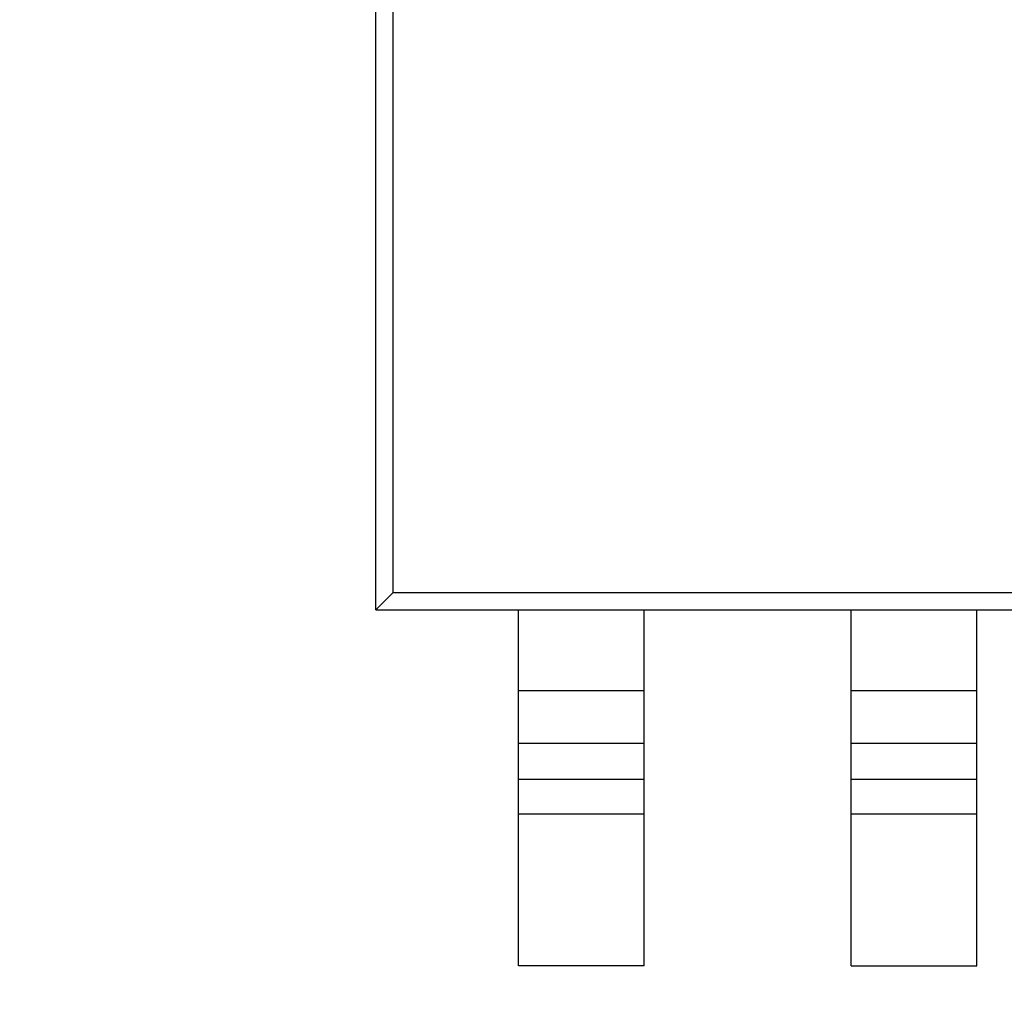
# Model space of a CAD drawing. Header units: millimetres. Extents: x -1 to 131, y 28 to 92.
# Tile 13 of 41: x 103.1 to 106.86, y 50.37 to 54.08. Entities that reach past the tile are written whole.
import ezdxf

# ---------------------------------------------------------------- set-up
doc = ezdxf.new("R2010")
doc.units = ezdxf.units.MM
doc.header["$LTSCALE"] = 1.21
doc.header["$MEASUREMENT"] = 0
doc.header["$PDMODE"] = 3
doc.header["$PDSIZE"] = 0.3125
doc.layers.get('0').update_dxf_attribs({"linetype": 'CONTINUOUS'})
doc.layers.get('DEFPOINTS').update_dxf_attribs({"linetype": 'CONTINUOUS'})
doc.layers.add('Dim', color=3, linetype='CONTINUOUS', lineweight=25)
doc.styles.get("Standard").update_dxf_attribs({"font": 'txt', "width": 0.8})
doc.dimstyles.get("Standard").update_dxf_attribs({"dimtxt": 0.15625, "dimasz": 0.1875, "dimexe": 0.125, "dimexo": 0.0625, "dimgap": 0.09, "dimtad": 0, "dimtih": 1, "dimtoh": 1, "dimzin": 4, "dimdsep": 46, "dimtxsty": 'Standard', "dimblk": '_FILLED', "dimblk1": '_FILLED', "dimblk2": '_FILLED', "dimcen": 0.09, "dimazin": 1, "dimtp": 0.01, "dimtm": 0.01, "dimtfac": 1, "dimtofl": 0, "dimtmove": 0, "dimatfit": 3, "dimldrblk": '_FILLED', "dimfxl": 1, "dimtolj": 1, "dimtzin": 4, "dimarcsym": 0})

# ---------------------------------------------------------------- blocks, each defined once
blk = doc.blocks.new('_FILLED')
at = {"color": 0, "linetype": 'ByBlock'}
blk.add_solid([(0, 0), (-1, 0.1667), (-1, -0.1667)], dxfattribs=at)
blk = doc.blocks.new('*D30')
at = {"color": 0, "linetype": 'ByBlock', "lineweight": -2}
for p, q in [((101.1223, 58.6652), (87.6348, 58.6652)), ((87.7598, 58.6652), (87.7598, 44.6313)), ((87.7598, 27.6174), (87.7598, 41.6513)), ((106.4921, 27.6174), (87.6348, 27.6174))]:
    blk.add_line(p, q, dxfattribs=at)
at = {"layer": 'DEFPOINTS', "color": 0, "linetype": 'ByBlock'}
for p in [(101.1848, 58.6652), (106.5546, 27.6174)]:
    blk.add_point(p, dxfattribs=at)
at = {"color": 0, "linetype": 'ByBlock', "lineweight": -2}
for p, rotation in [((87.7598, 58.6652), 90), ((87.7598, 27.6174), 270)]:
    blk.add_blockref('_FILLED', p, dxfattribs=dict(at, rotation=rotation))
at = {"color": 0, "linetype": 'ByBlock', "lineweight": -2, "insert": (87.7598, 43.1413), "char_height": 1, "attachment_point": 5, "rotation": 90}
blk.add_mtext('\\A1;31.05', dxfattribs=at)

msp = doc.modelspace()

# ---------------------------------------------------------------- linework, layer by layer
at = {"color": 7, "linetype": 'Continuous'}
for p, q in [((104.4631, 51.8234), (104.4631, 57.2034)), ((104.5292, 51.8895), (104.5292, 57.1372)), ((104.4631, 51.8234), (104.5292, 51.8895)), ((104.5292, 51.8895), (109.7769, 51.8895)), ((104.4631, 51.8234), (109.8431, 51.8234)), ((105.0081, 50.4634), (105.0081, 51.8234)), ((105.4881, 50.4634), (105.4881, 51.8233)), ((106.2781, 50.4634), (106.2781, 51.8233)), ((106.7581, 50.4634), (106.7581, 51.8233)), ((105.4881, 51.5133), (105.0081, 51.5133)), ((106.7581, 51.5133), (106.2781, 51.5133)), ((105.0081, 51.3133), (105.4881, 51.3133)), ((106.2781, 51.3133), (106.7581, 51.3133)), ((105.0081, 51.1766), (105.4881, 51.1766)), ((106.2781, 51.1766), (106.7581, 51.1766)), ((105.4881, 51.0425), (105.0081, 51.0425)), ((106.7581, 51.0425), (106.2781, 51.0425)), ((105.4881, 50.4634), (105.0081, 50.4634)), ((106.2781, 50.4634), (106.7581, 50.4634))]:
    msp.add_line(p, q, dxfattribs=at)

# ---------------------------------------------------------------- dimensions: what is measured, and where the dimension line sits
at = {"layer": 'Dim'}
dim = msp.add_linear_dim(base=(87.7598, 58.6652), p1=(106.5546, 27.6174), p2=(101.1848, 58.6652), angle=90, dimstyle='Standard', override={"dimtxt": 1, "dimasz": 1, "dimtih": 0, "dimtoh": 0, "dimzin": 0, "dimcen": 0.198, "dimadec": 0, "dimazin": 0, "dimtp": 0, "dimtm": 0, "dimtdec": 4, "dimtzin": 0}, dxfattribs=at)
dim.commit()
dim.dimension.update_dxf_attribs({"geometry": '*D30', "text_midpoint": (87.7598, 43.1413)})

doc.saveas('drawing.dxf')
